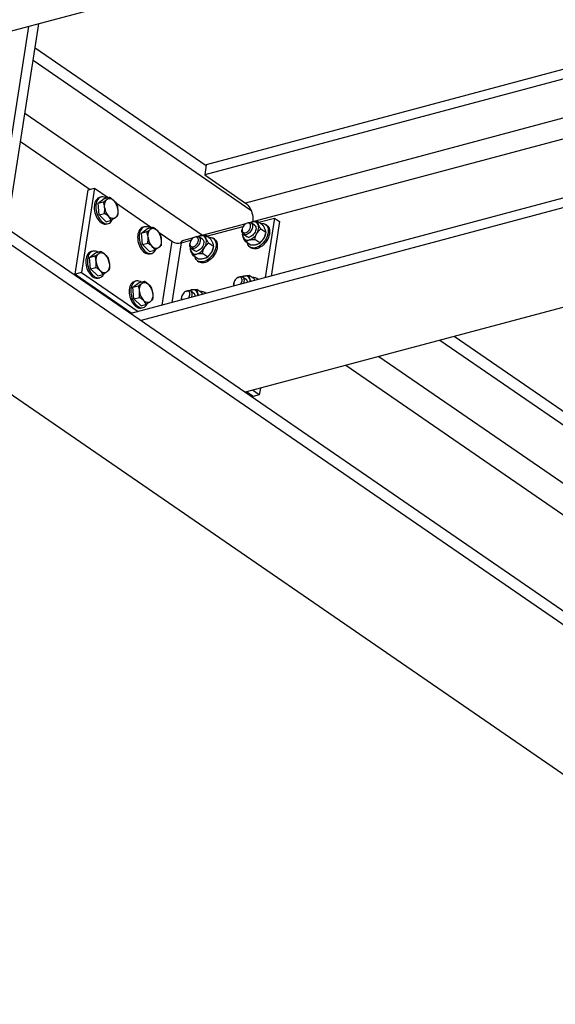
# Model space of a CAD drawing. Header units: millimetres. Extents: x 0 to 841, y 0 to 594.
# Tile 54 of 95: x 573 to 604, y 274 to 331. Entities that reach past the tile are written whole.
import ezdxf

# ---------------------------------------------------------------- set-up
doc = ezdxf.new("R2010")
doc.units = ezdxf.units.MM
doc.layers.add('TRAIT-FORT', color=4, linetype='Continuous', lineweight=25)

msp = doc.modelspace()

# ---------------------------------------------------------------- linework, layer by layer
at = {"layer": 'TRAIT-FORT', "color": 4, "linetype": 'Continuous', "lineweight": 25}
for p, q in [((637.411, 348.136), (559.914, 327.452)), ((647.92, 340.12), (583.511, 322.929)), ((647.826, 339.523), (583.418, 322.333)), ((647.456, 337.153), (585.798, 320.697)), ((648.32, 336.171), (586.294, 319.616)), ((656.609, 334.941), (579.111, 314.257)), ((657.208, 334.529), (579.71, 313.845)), ((570.794, 315.873), (573.157, 330.986)), ((571.3, 315.525), (573.742, 331.143)), ((663.284, 330.353), (585.786, 309.669)), ((573.522, 329.736), (583.503, 322.877)), ((573.41, 329.017), (586.115, 320.285)), ((572.928, 325.938), (583.292, 318.815)), ((572.669, 324.282), (576.729, 321.491)), ((583.511, 322.929), (583.418, 322.333)), ((583.418, 322.333), (585.798, 320.697)), ((576.993, 321.562), (576.225, 316.649)), ((576.627, 321.464), (576.993, 321.562)), ((576.993, 321.562), (577.786, 321.017)), ((575.859, 316.552), (576.627, 321.464)), ((577.192, 320.682), (577.546, 320.953)), ((577.376, 321.045), (577.285, 321.021)), ((577.546, 320.953), (577.862, 321.037)), ((577.192, 320.682), (577.507, 320.766)), ((577.252, 320.008), (577.192, 320.682)), ((578.221, 320.718), (580.317, 319.277)), ((577.252, 320.008), (577.568, 320.092)), ((577.667, 319.605), (577.252, 320.008)), ((586.578, 319.578), (587.483, 319.82)), ((587.483, 319.82), (586.94, 316.346)), ((587.483, 319.82), (587.787, 319.611)), ((571.879, 319.228), (631.476, 278.266)), ((577.667, 319.605), (577.983, 319.689)), ((577.697, 319.475), (577.789, 319.5)), ((579.723, 318.942), (580.078, 319.213)), ((579.908, 319.306), (579.816, 319.281)), ((580.078, 319.213), (580.394, 319.297)), ((585.81, 319.487), (583.246, 318.803)), ((583.53, 318.765), (585.664, 319.334)), ((585.849, 319.512), (585.809, 319.486)), ((586.095, 319.563), (586.083, 319.56)), ((586.329, 319.4), (586.127, 319.539)), ((586.795, 319.429), (586.508, 319.626)), ((587.037, 319.399), (586.961, 319.451)), ((587.787, 319.611), (587.291, 316.44)), ((579.723, 318.942), (580.039, 319.026)), ((579.783, 318.268), (579.723, 318.942)), ((580.752, 318.978), (581.499, 318.464)), ((582.762, 318.673), (582.099, 318.497)), ((582.801, 318.698), (582.761, 318.673)), ((583.047, 318.75), (583.035, 318.746)), ((583.281, 318.586), (583.079, 318.725)), ((583.747, 318.615), (583.46, 318.813)), ((583.989, 318.585), (583.913, 318.637)), ((585.609, 319.195), (585.599, 319.148)), ((585.641, 318.919), (585.633, 318.889)), ((585.674, 318.879), (585.876, 318.74)), ((586.977, 318.973), (586.689, 319.17)), ((586.959, 318.883), (586.968, 318.926)), ((571.767, 318.509), (631.364, 277.547)), ((579.783, 318.268), (580.099, 318.352)), ((580.199, 317.865), (579.783, 318.268)), ((581.499, 318.464), (580.917, 314.739)), ((581.514, 314.898), (582.057, 318.372)), ((582.099, 318.497), (581.984, 318.358)), ((582.057, 318.372), (582.616, 318.521)), ((582.561, 318.382), (582.551, 318.335)), ((582.593, 318.106), (582.585, 318.075)), ((582.626, 318.066), (582.828, 317.927)), ((583.929, 318.159), (583.641, 318.357)), ((583.911, 318.069), (583.92, 318.112)), ((586.103, 318.235), (585.815, 318.433)), ((586.055, 318.132), (586.13, 318.08)), ((586.631, 318.376), (586.343, 318.574)), ((586.565, 318.325), (586.584, 318.337)), ((576.698, 317.524), (577.053, 317.795)), ((576.698, 317.524), (577.013, 317.608)), ((576.758, 316.85), (576.698, 317.524)), ((576.882, 317.888), (576.791, 317.863)), ((577.053, 317.795), (577.368, 317.88)), ((580.199, 317.865), (580.514, 317.949)), ((580.229, 317.735), (580.32, 317.76)), ((583.055, 317.422), (582.767, 317.619)), ((583.583, 317.563), (583.295, 317.76)), ((583.517, 317.512), (583.536, 317.524)), ((576.758, 316.85), (577.074, 316.934)), ((583.007, 317.319), (583.082, 317.266)), ((576.225, 316.649), (575.859, 316.552)), ((575.859, 316.552), (579.174, 314.274)), ((576.225, 316.649), (579.54, 314.371)), ((577.173, 316.447), (576.758, 316.85)), ((577.173, 316.447), (577.489, 316.531)), ((577.203, 316.317), (577.295, 316.342)), ((585.355, 316.354), (585.315, 316.328)), ((585.835, 316.242), (585.633, 316.381)), ((586.301, 316.271), (586.014, 316.468)), ((579.229, 315.784), (579.584, 316.055)), ((579.229, 315.784), (579.545, 315.868)), ((579.289, 315.11), (579.229, 315.784)), ((579.414, 316.148), (579.322, 316.123)), ((579.584, 316.055), (579.9, 316.14)), ((585.115, 316.037), (585.105, 315.99)), ((586.352, 316.189), (586.301, 316.271)), ((586.543, 316.241), (586.467, 316.293)), ((579.289, 315.11), (579.605, 315.194)), ((582.067, 315.224), (582.057, 315.177)), ((582.307, 315.541), (582.267, 315.515)), ((582.787, 315.428), (582.585, 315.567)), ((583.253, 315.457), (582.966, 315.655)), ((583.304, 315.376), (583.253, 315.457)), ((583.495, 315.427), (583.419, 315.479)), ((579.705, 314.707), (579.289, 315.11)), ((579.705, 314.707), (580.02, 314.791)), ((579.735, 314.577), (579.826, 314.602)), ((565.619, 314.009), (623.865, 273.976)), ((597.983, 312.925), (612.414, 303.006)), ((597.148, 312.702), (615.025, 300.415)), ((593.574, 311.748), (612.203, 298.945)), ((591.652, 311.235), (605.64, 301.621)), ((586.239, 309.418), (585.849, 309.686)), ((586.604, 309.516), (586.214, 309.784)), ((586.604, 309.516), (586.239, 309.418)), ((586.665, 309.904), (586.604, 309.516))]:
    msp.add_line(p, q, dxfattribs=at)
at = {"layer": 'TRAIT-FORT', "color": 4, "linetype": 'Continuous', "lineweight": 25, "flags": 128}
for points in [[(577.285, 321.021), (577.245, 321.008), (577.186, 320.975), (577.133, 320.93), (577.086, 320.872), (577.047, 320.804), (577.015, 320.725), (576.992, 320.638), (576.978, 320.544), (576.973, 320.445), (576.977, 320.342), (576.99, 320.237), (577.013, 320.133), (577.043, 320.031), (577.082, 319.933), (577.128, 319.84), (577.181, 319.754), (577.239, 319.678), (577.301, 319.611), (577.367, 319.556), (577.435, 319.513), (577.505, 319.484), (577.574, 319.468), (577.641, 319.466), (577.697, 319.475)], [(577.399, 321.051), (577.336, 321.032), (577.278, 321), (577.225, 320.954), (577.178, 320.897), (577.138, 320.828), (577.107, 320.75), (577.084, 320.662), (577.069, 320.568), (577.064, 320.469), (577.068, 320.366), (577.082, 320.262), (577.104, 320.158), (577.135, 320.055), (577.174, 319.957), (577.22, 319.864), (577.272, 319.779), (577.33, 319.702), (577.393, 319.636), (577.459, 319.581), (577.527, 319.538), (577.596, 319.508), (577.665, 319.492), (577.732, 319.49), (577.797, 319.502), (577.858, 319.528), (577.914, 319.567), (577.964, 319.618), (578.007, 319.681), (578.022, 319.708)], [(577.726, 320.913), (577.768, 320.939), (577.813, 320.955), (577.861, 320.962), (577.911, 320.958), (577.962, 320.944), (578.013, 320.921), (578.062, 320.888), (578.111, 320.847)], [(577.578, 320.44), (577.575, 320.516), (577.578, 320.589), (577.588, 320.658), (577.604, 320.723), (577.626, 320.782), (577.654, 320.833), (577.687, 320.877), (577.726, 320.913)], [(585.798, 320.697), (585.866, 320.643), (585.931, 320.577), (585.992, 320.501), (586.048, 320.416), (586.098, 320.322), (586.14, 320.223), (586.174, 320.119), (586.201, 320.012), (586.218, 319.905), (586.226, 319.798), (586.225, 319.694), (586.214, 319.595)], [(578.201, 319.836), (578.159, 319.81), (578.113, 319.793), (578.065, 319.787), (578.015, 319.79), (577.965, 319.804), (577.914, 319.827), (577.864, 319.86), (577.816, 319.902)], [(578.348, 320.308), (578.352, 320.233), (578.349, 320.16), (578.339, 320.09), (578.323, 320.025), (578.301, 319.967), (578.272, 319.915), (578.239, 319.871), (578.201, 319.836)], [(579.816, 319.281), (579.777, 319.268), (579.718, 319.235), (579.665, 319.19), (579.618, 319.132), (579.578, 319.064), (579.547, 318.985), (579.524, 318.898), (579.509, 318.804), (579.504, 318.705), (579.509, 318.602), (579.522, 318.497), (579.544, 318.393), (579.575, 318.291), (579.614, 318.193), (579.66, 318.1), (579.712, 318.014), (579.77, 317.938), (579.833, 317.871), (579.899, 317.816), (579.967, 317.773), (580.036, 317.744), (580.105, 317.728), (580.173, 317.726), (580.229, 317.735)], [(579.931, 319.311), (579.868, 319.292), (579.809, 319.26), (579.756, 319.214), (579.709, 319.157), (579.67, 319.088), (579.638, 319.01), (579.615, 318.923), (579.601, 318.828), (579.596, 318.729), (579.6, 318.626), (579.613, 318.522), (579.636, 318.418), (579.666, 318.315), (579.705, 318.217), (579.751, 318.124), (579.804, 318.039), (579.862, 317.962), (579.924, 317.896), (579.99, 317.841), (580.058, 317.798), (580.128, 317.768), (580.197, 317.752), (580.264, 317.75), (580.329, 317.762), (580.39, 317.788), (580.446, 317.827), (580.496, 317.878), (580.539, 317.941), (580.553, 317.968)], [(580.257, 319.173), (580.299, 319.199), (580.345, 319.215), (580.393, 319.222), (580.443, 319.218), (580.493, 319.204), (580.544, 319.181), (580.594, 319.148), (580.642, 319.107)], [(586.058, 319.196), (586.082, 319.259), (586.095, 319.32), (586.096, 319.378), (586.086, 319.43), (586.065, 319.473), (586.034, 319.505), (585.994, 319.525), (585.948, 319.532), (585.897, 319.525), (585.843, 319.506), (585.79, 319.474), (585.74, 319.431), (585.695, 319.38), (585.657, 319.322), (585.628, 319.26), (585.609, 319.198), (585.602, 319.138), (585.606, 319.083), (585.622, 319.035), (585.648, 318.997), (585.684, 318.971), (585.727, 318.958), (585.776, 318.957), (585.829, 318.971), (585.882, 318.997), (585.934, 319.034), (585.982, 319.082), (586.024, 319.136), (586.058, 319.196)], [(585.849, 319.512), (585.856, 319.516), (585.915, 319.546), (585.973, 319.564), (586.029, 319.569), (586.08, 319.561), (586.124, 319.54), (586.161, 319.508), (586.188, 319.464), (586.204, 319.411), (586.21, 319.351), (586.204, 319.286), (586.188, 319.218), (586.161, 319.15)], [(586.682, 319.507), (586.695, 319.508), (586.772, 319.511), (586.844, 319.502), (586.911, 319.479), (586.97, 319.444), (587.021, 319.398), (587.062, 319.341), (587.094, 319.274), (587.115, 319.198), (587.126, 319.115), (587.125, 319.027), (587.114, 318.934), (587.091, 318.839), (587.059, 318.742), (587.016, 318.647), (586.964, 318.554), (586.905, 318.466), (586.838, 318.383), (586.765, 318.308), (586.687, 318.241), (586.607, 318.184), (586.524, 318.138), (586.442, 318.103), (586.36, 318.081), (586.281, 318.072), (586.207, 318.075), (586.137, 318.091), (586.074, 318.12), (586.019, 318.16), (585.973, 318.212), (585.936, 318.274), (585.909, 318.346), (585.902, 318.373)], [(586.329, 319.4), (586.334, 319.396), (586.369, 319.361), (586.394, 319.316), (586.409, 319.262), (586.412, 319.2), (586.404, 319.134), (586.386, 319.066), (586.357, 318.998), (586.319, 318.933), (586.273, 318.872), (586.221, 318.819), (586.165, 318.774), (586.106, 318.741), (586.048, 318.719)], [(586.185, 319.596), (586.125, 319.576), (586.087, 319.559)], [(587.037, 319.399), (587.046, 319.392), (587.096, 319.346), (587.138, 319.289), (587.17, 319.222), (587.191, 319.146), (587.202, 319.063), (587.201, 318.975), (587.19, 318.882), (587.167, 318.786), (587.135, 318.69), (587.092, 318.595), (587.04, 318.502), (586.98, 318.413), (586.914, 318.331), (586.841, 318.255), (586.763, 318.189), (586.683, 318.132), (586.6, 318.085), (586.518, 318.051), (586.436, 318.029), (586.357, 318.019), (586.282, 318.023), (586.213, 318.039), (586.15, 318.067), (586.13, 318.08)], [(586.457, 318.912), (586.493, 318.981), (586.523, 319.052), (586.545, 319.122), (586.56, 319.192), (586.567, 319.26), (586.566, 319.324), (586.556, 319.384), (586.54, 319.439)], [(580.11, 318.7), (580.106, 318.776), (580.109, 318.849), (580.119, 318.918), (580.135, 318.983), (580.158, 319.042), (580.186, 319.094), (580.219, 319.137), (580.257, 319.173)], [(583.01, 318.383), (583.034, 318.445), (583.047, 318.507), (583.048, 318.565), (583.038, 318.616), (583.017, 318.659), (582.986, 318.692), (582.947, 318.712), (582.9, 318.719), (582.849, 318.712), (582.795, 318.692), (582.742, 318.66), (582.692, 318.618), (582.647, 318.566), (582.609, 318.508), (582.58, 318.447), (582.561, 318.385), (582.554, 318.324), (582.558, 318.269), (582.574, 318.222), (582.6, 318.184), (582.636, 318.158), (582.679, 318.144), (582.728, 318.144), (582.781, 318.157), (582.834, 318.183), (582.886, 318.221), (582.934, 318.268), (582.976, 318.323), (583.01, 318.383)], [(582.801, 318.698), (582.808, 318.703), (582.867, 318.733), (582.925, 318.751), (582.981, 318.756), (583.032, 318.748), (583.076, 318.727), (583.113, 318.694), (583.14, 318.651), (583.156, 318.598), (583.162, 318.538), (583.156, 318.473), (583.14, 318.405), (583.113, 318.336)], [(583.634, 318.693), (583.647, 318.695), (583.724, 318.698), (583.796, 318.688), (583.863, 318.666), (583.922, 318.631), (583.973, 318.585), (584.014, 318.527), (584.046, 318.46), (584.067, 318.385), (584.078, 318.302), (584.077, 318.213), (584.066, 318.12), (584.044, 318.025), (584.011, 317.929), (583.968, 317.833), (583.916, 317.741), (583.857, 317.652), (583.79, 317.569), (583.717, 317.494), (583.639, 317.427), (583.559, 317.37), (583.476, 317.324), (583.394, 317.29), (583.312, 317.268), (583.233, 317.258), (583.159, 317.261), (583.089, 317.277), (583.026, 317.306), (582.971, 317.347), (582.925, 317.399), (582.888, 317.461), (582.861, 317.532), (582.854, 317.559)], [(583.137, 318.783), (583.077, 318.762), (583.039, 318.746)], [(583.409, 318.099), (583.446, 318.168), (583.475, 318.238), (583.497, 318.309), (583.512, 318.378), (583.519, 318.446), (583.518, 318.51), (583.509, 318.571), (583.492, 318.625)], [(586.161, 319.15), (586.124, 319.084), (586.08, 319.022), (586.029, 318.967), (585.973, 318.921), (585.915, 318.885), (585.856, 318.861), (585.799, 318.85), (585.745, 318.851), (585.697, 318.866), (585.657, 318.893), (585.625, 318.931), (585.603, 318.979), (585.592, 319.036), (585.592, 319.099), (585.599, 319.148)], [(580.733, 318.096), (580.69, 318.07), (580.645, 318.053), (580.597, 318.047), (580.547, 318.05), (580.496, 318.064), (580.446, 318.087), (580.396, 318.12), (580.348, 318.162)], [(580.88, 318.568), (580.883, 318.493), (580.88, 318.42), (580.871, 318.35), (580.854, 318.285), (580.832, 318.227), (580.804, 318.175), (580.771, 318.131), (580.733, 318.096)], [(583.113, 318.336), (583.076, 318.27), (583.032, 318.209), (582.981, 318.154), (582.925, 318.108), (582.867, 318.072), (582.808, 318.048), (582.751, 318.036), (582.697, 318.038), (582.649, 318.052), (582.609, 318.079), (582.577, 318.118), (582.555, 318.166), (582.544, 318.223), (582.544, 318.285), (582.551, 318.335)], [(583.281, 318.586), (583.286, 318.582), (583.321, 318.548), (583.346, 318.502), (583.361, 318.448), (583.364, 318.387), (583.356, 318.321), (583.338, 318.253), (583.309, 318.185), (583.271, 318.119), (583.225, 318.059), (583.173, 318.005), (583.117, 317.961), (583.058, 317.927), (583, 317.906)], [(583.989, 318.585), (583.998, 318.579), (584.048, 318.532), (584.09, 318.475), (584.122, 318.408), (584.143, 318.333), (584.154, 318.25), (584.153, 318.161), (584.142, 318.068), (584.119, 317.973), (584.087, 317.877), (584.044, 317.781), (583.992, 317.689), (583.933, 317.6), (583.866, 317.517), (583.793, 317.442), (583.715, 317.375), (583.635, 317.318), (583.552, 317.272), (583.47, 317.237), (583.388, 317.215), (583.309, 317.206), (583.235, 317.209), (583.165, 317.225), (583.102, 317.254), (583.082, 317.266)], [(576.791, 317.863), (576.751, 317.85), (576.693, 317.817), (576.639, 317.772), (576.593, 317.715), (576.553, 317.646), (576.521, 317.567), (576.498, 317.48), (576.484, 317.386), (576.479, 317.287), (576.483, 317.184), (576.496, 317.08), (576.519, 316.975), (576.549, 316.873), (576.588, 316.775), (576.634, 316.682), (576.687, 316.597), (576.745, 316.52), (576.807, 316.453), (576.873, 316.398), (576.942, 316.356), (577.011, 316.326), (577.08, 316.31), (577.147, 316.308), (577.203, 316.317)], [(576.906, 317.893), (576.843, 317.874), (576.784, 317.842), (576.731, 317.796), (576.684, 317.739), (576.645, 317.67), (576.613, 317.592), (576.59, 317.505), (576.575, 317.411), (576.57, 317.311), (576.575, 317.209), (576.588, 317.104), (576.61, 317), (576.641, 316.898), (576.68, 316.799), (576.726, 316.706), (576.778, 316.621), (576.836, 316.544), (576.899, 316.478), (576.965, 316.423), (577.033, 316.38), (577.102, 316.35), (577.171, 316.334), (577.239, 316.332), (577.303, 316.344), (577.364, 316.37), (577.42, 316.409), (577.47, 316.46), (577.514, 316.523), (577.528, 316.55)], [(577.084, 317.282), (577.081, 317.358), (577.084, 317.431), (577.094, 317.501), (577.11, 317.565), (577.132, 317.624), (577.16, 317.676), (577.194, 317.72), (577.232, 317.755)], [(577.232, 317.755), (577.274, 317.781), (577.319, 317.797), (577.367, 317.804), (577.417, 317.8), (577.468, 317.787), (577.519, 317.763), (577.569, 317.731), (577.617, 317.689)], [(577.854, 317.151), (577.858, 317.075), (577.855, 317.002), (577.845, 316.932), (577.829, 316.868), (577.807, 316.809), (577.779, 316.757), (577.745, 316.713), (577.707, 316.678)], [(577.707, 316.678), (577.665, 316.652), (577.619, 316.635), (577.571, 316.629), (577.522, 316.633), (577.471, 316.646), (577.42, 316.67), (577.37, 316.702), (577.322, 316.744)], [(585.564, 316.039), (585.588, 316.101), (585.601, 316.162), (585.603, 316.22), (585.593, 316.272), (585.572, 316.315), (585.54, 316.347), (585.501, 316.367), (585.454, 316.374), (585.403, 316.368), (585.349, 316.348), (585.296, 316.316), (585.246, 316.273), (585.201, 316.222), (585.163, 316.164), (585.134, 316.102), (585.115, 316.04), (585.108, 315.98), (585.112, 315.925), (585.128, 315.877), (585.135, 315.865)], [(585.355, 316.354), (585.362, 316.359), (585.421, 316.389), (585.479, 316.406), (585.535, 316.411), (585.586, 316.403), (585.63, 316.383), (585.667, 316.35), (585.694, 316.306), (585.71, 316.254), (585.716, 316.193), (585.71, 316.128), (585.694, 316.06), (585.674, 316.009)], [(585.691, 316.438), (585.631, 316.418), (585.594, 316.401)], [(579.322, 316.123), (579.283, 316.11), (579.224, 316.077), (579.171, 316.032), (579.124, 315.975), (579.085, 315.906), (579.053, 315.827), (579.03, 315.74), (579.016, 315.646), (579.011, 315.547), (579.015, 315.444), (579.028, 315.34), (579.05, 315.235), (579.081, 315.133), (579.12, 315.035), (579.166, 314.942), (579.218, 314.857), (579.276, 314.78), (579.339, 314.713), (579.405, 314.658), (579.473, 314.616), (579.542, 314.586), (579.611, 314.57), (579.679, 314.568), (579.735, 314.577)], [(579.437, 316.153), (579.374, 316.134), (579.316, 316.102), (579.262, 316.056), (579.216, 315.999), (579.176, 315.93), (579.144, 315.852), (579.121, 315.765), (579.107, 315.671), (579.102, 315.571), (579.106, 315.469), (579.119, 315.364), (579.142, 315.26), (579.172, 315.158), (579.211, 315.059), (579.257, 314.966), (579.31, 314.881), (579.368, 314.804), (579.431, 314.738), (579.496, 314.683), (579.565, 314.64), (579.634, 314.61), (579.703, 314.594), (579.77, 314.592), (579.835, 314.604), (579.896, 314.63), (579.952, 314.669), (580.002, 314.72), (580.045, 314.784), (580.059, 314.81)], [(579.616, 315.542), (579.612, 315.618), (579.616, 315.691), (579.625, 315.761), (579.641, 315.825), (579.664, 315.884), (579.692, 315.936), (579.725, 315.98), (579.763, 316.015)], [(579.763, 316.015), (579.805, 316.041), (579.851, 316.057), (579.899, 316.064), (579.949, 316.06), (580, 316.047), (580.05, 316.023), (580.1, 315.991), (580.148, 315.949)], [(585.523, 315.968), (585.53, 315.979), (585.564, 316.039)], [(580.386, 315.411), (580.39, 315.335), (580.386, 315.262), (580.377, 315.192), (580.361, 315.128), (580.338, 315.069), (580.31, 315.017), (580.277, 314.973), (580.239, 314.938)], [(582.516, 315.225), (582.54, 315.287), (582.553, 315.349), (582.555, 315.407), (582.545, 315.458), (582.524, 315.501), (582.492, 315.534), (582.453, 315.554), (582.406, 315.561), (582.355, 315.554), (582.302, 315.534), (582.248, 315.502), (582.198, 315.46), (582.153, 315.408), (582.115, 315.35), (582.086, 315.289), (582.067, 315.227), (582.06, 315.167), (582.064, 315.112), (582.08, 315.064), (582.087, 315.051)], [(582.307, 315.541), (582.314, 315.545), (582.373, 315.575), (582.431, 315.593), (582.487, 315.598), (582.538, 315.59), (582.582, 315.569), (582.619, 315.536), (582.646, 315.493), (582.662, 315.44), (582.668, 315.38), (582.662, 315.315), (582.646, 315.247), (582.626, 315.195)], [(582.475, 315.155), (582.482, 315.165), (582.516, 315.225)], [(582.643, 315.625), (582.583, 315.604), (582.546, 315.588)], [(580.239, 314.938), (580.197, 314.912), (580.151, 314.896), (580.103, 314.889), (580.053, 314.893), (580.002, 314.906), (579.952, 314.93), (579.902, 314.962), (579.854, 315.004)]]:
    msp.add_lwpolyline(points, dxfattribs=at)
at = {"layer": 'TRAIT-FORT', "color": 4, "linetype": 'Continuous', "lineweight": 25}
for centre, radius, start, end in [((577.453, 320.662), 0.393, 55.89247, 97.81798), ((578.454, 320.505), 0.878, 184.23018, 223.41054), ((577.473, 320.244), 0.878, 4.23018, 43.41054), ((579.984, 318.922), 0.393, 55.89247, 97.81798), ((586.281, 319.334), 0.279, 21.97505, 110.1565), ((580.985, 318.765), 0.878, 184.23018, 223.41054), ((580.005, 318.504), 0.878, 4.23018, 43.41054), ((583.233, 318.521), 0.279, 21.97505, 110.1565), ((586.099, 318.859), 0.461, 172.89755, 200.0058), ((585.924, 318.805), 0.279, 201.97505, 290.1565), ((585.984, 318.91), 0.202, 237.54961, 288.35911), ((585.773, 319.28), 0.777, 288.57333, 331.74271), ((586.108, 319.062), 0.867, 303.2935, 330.43734), ((586.15, 319.055), 0.828, 329.44401, 348.00531), ((581.893, 319.106), 0.752, 238.4944, 282.65014), ((583.051, 318.045), 0.461, 172.89755, 200.0058), ((582.725, 318.467), 0.777, 288.57333, 331.74271), ((583.102, 318.241), 0.828, 329.44401, 348.00531), ((576.959, 317.504), 0.393, 55.89247, 97.81798), ((576.979, 317.086), 0.878, 4.23018, 43.41054), ((582.876, 317.992), 0.279, 201.97505, 290.1565), ((582.936, 318.097), 0.202, 237.54961, 288.35911), ((583.06, 318.248), 0.867, 303.2935, 330.43734), ((577.96, 317.347), 0.878, 184.23018, 223.41054), ((585.787, 316.177), 0.279, 21.97505, 110.1565), ((586.26, 315.991), 0.365, 42.34336, 101.40953), ((579.491, 315.764), 0.393, 55.89247, 97.81798), ((579.511, 315.346), 0.878, 4.23018, 43.41054), ((585.459, 315.912), 0.363, 167.49196, 188.92781), ((585.705, 316.074), 0.213, 0.02388, 52.30706), ((585.645, 316.13), 0.429, 358.06446, 20.66534), ((580.491, 315.607), 0.878, 184.23018, 223.41054), ((582.739, 315.363), 0.279, 21.97505, 110.1565), ((582.657, 315.26), 0.213, 0.02388, 52.30706), ((582.597, 315.316), 0.429, 358.06446, 20.66534), ((583.212, 315.178), 0.365, 42.34336, 101.40953), ((582.411, 315.098), 0.363, 167.49196, 188.92781)]:
    msp.add_arc(centre, radius, start, end, dxfattribs=at)
for points, knots in [([(577.726, 320.913), (577.753, 320.935), (577.809, 320.98), (577.844, 321.018), (577.862, 321.037)], [0, 0, 0, 0, 0.494511, 1, 1, 1, 1]), ([(577.862, 321.037), (577.907, 321.008), (577.998, 320.948), (578.073, 320.881), (578.111, 320.847)], [0, 0, 0, 0, 0.495458, 1, 1, 1, 1]), ([(577.507, 320.766), (577.548, 320.791), (577.629, 320.842), (577.693, 320.889), (577.726, 320.913)], [0, 0, 0, 0, 0.495458, 1, 1, 1, 1]), ([(577.578, 320.44), (577.571, 320.496), (577.557, 320.609), (577.524, 320.713), (577.507, 320.766)], [0, 0, 0, 0, 0.494511, 1, 1, 1, 1]), ([(577.568, 320.092), (577.574, 320.15), (577.587, 320.266), (577.581, 320.382), (577.578, 320.44)], [0, 0, 0, 0, 0.495458, 1, 1, 1, 1]), ([(578.111, 320.847), (578.143, 320.813), (578.21, 320.743), (578.255, 320.671), (578.277, 320.635)], [0, 0, 0, 0, 0.494511, 1, 1, 1, 1]), ([(578.277, 320.635), (578.294, 320.583), (578.327, 320.479), (578.341, 320.365), (578.348, 320.308)], [0, 0, 0, 0, 0.495458, 1, 1, 1, 1]), ([(577.816, 319.902), (577.779, 319.935), (577.705, 320.002), (577.614, 320.062), (577.568, 320.092)], [0, 0, 0, 0, 0.494511, 1, 1, 1, 1]), ([(577.983, 319.689), (577.96, 319.725), (577.915, 319.797), (577.849, 319.867), (577.816, 319.902)], [0, 0, 0, 0, 0.495458, 1, 1, 1, 1]), ([(578.201, 319.836), (578.169, 319.812), (578.105, 319.765), (578.024, 319.715), (577.983, 319.689)], [0, 0, 0, 0, 0.494511, 1, 1, 1, 1]), ([(578.338, 319.96), (578.32, 319.942), (578.285, 319.903), (578.229, 319.858), (578.201, 319.836)], [0, 0, 0, 0, 0.495458, 1, 1, 1, 1]), ([(578.348, 320.308), (578.351, 320.251), (578.357, 320.136), (578.344, 320.019), (578.338, 319.96)], [0, 0, 0, 0, 0.494511, 1, 1, 1, 1]), ([(580.257, 319.173), (580.285, 319.195), (580.341, 319.24), (580.376, 319.278), (580.394, 319.297)], [0, 0, 0, 0, 0.494511, 1, 1, 1, 1]), ([(580.394, 319.297), (580.439, 319.268), (580.53, 319.208), (580.605, 319.141), (580.642, 319.107)], [0, 0, 0, 0, 0.495458, 1, 1, 1, 1]), ([(586.081, 319.555), (586.088, 319.56), (586.117, 319.576), (586.156, 319.588), (586.185, 319.596)], [0, 0, 0, 0, 0.263861, 1, 1, 1, 1]), ([(586.185, 319.596), (586.189, 319.597), (586.226, 319.607), (586.305, 319.62), (586.411, 319.627), (586.48, 319.626), (586.508, 319.626)], [0, 0, 0, 0, 0.048843, 0.400094, 0.764039, 1, 1, 1, 1]), ([(586.508, 319.626), (586.506, 319.604), (586.504, 319.56), (586.519, 319.492), (586.536, 319.448), (586.54, 319.439)], [0, 0, 0, 0, 0.432386, 0.879557, 1, 1, 1, 1]), ([(586.54, 319.439), (586.548, 319.418), (586.566, 319.377), (586.614, 319.288), (586.659, 319.217), (586.689, 319.17)], [0, 0, 0, 0, 0.249707, 0.504625, 1, 1, 1, 1]), ([(586.945, 319.16), (586.936, 319.181), (586.918, 319.222), (586.87, 319.311), (586.825, 319.382), (586.795, 319.429)], [0, 0, 0, 0, 0.2497071, 0.5046252, 1, 1, 1, 1]), ([(580.039, 319.026), (580.079, 319.051), (580.16, 319.102), (580.225, 319.149), (580.257, 319.173)], [0, 0, 0, 0, 0.495458, 1, 1, 1, 1]), ([(580.11, 318.7), (580.103, 318.756), (580.088, 318.869), (580.055, 318.973), (580.039, 319.026)], [0, 0, 0, 0, 0.494511, 1, 1, 1, 1]), ([(580.099, 318.352), (580.106, 318.41), (580.119, 318.526), (580.113, 318.642), (580.11, 318.7)], [0, 0, 0, 0, 0.495458, 1, 1, 1, 1]), ([(580.642, 319.107), (580.675, 319.073), (580.741, 319.003), (580.786, 318.931), (580.809, 318.895)], [0, 0, 0, 0, 0.494511, 1, 1, 1, 1]), ([(580.809, 318.895), (580.825, 318.843), (580.858, 318.739), (580.873, 318.626), (580.88, 318.568)], [0, 0, 0, 0, 0.495458, 1, 1, 1, 1]), ([(583.033, 318.742), (583.04, 318.746), (583.069, 318.763), (583.108, 318.774), (583.137, 318.783)], [0, 0, 0, 0, 0.263861, 1, 1, 1, 1]), ([(583.137, 318.783), (583.141, 318.784), (583.178, 318.793), (583.257, 318.806), (583.363, 318.813), (583.432, 318.813), (583.46, 318.813)], [0, 0, 0, 0, 0.048843, 0.400094, 0.764039, 1, 1, 1, 1]), ([(583.46, 318.813), (583.458, 318.791), (583.456, 318.747), (583.471, 318.679), (583.488, 318.635), (583.492, 318.625)], [0, 0, 0, 0, 0.432386, 0.879557, 1, 1, 1, 1]), ([(583.492, 318.625), (583.5, 318.605), (583.518, 318.564), (583.566, 318.474), (583.611, 318.404), (583.641, 318.357)], [0, 0, 0, 0, 0.249707, 0.504625, 1, 1, 1, 1]), ([(585.665, 318.701), (585.658, 318.72), (585.644, 318.759), (585.63, 318.825), (585.632, 318.863), (585.633, 318.889)], [0, 0, 0, 0, 0.249707, 0.504625, 1, 1, 1, 1]), ([(585.815, 318.433), (585.789, 318.473), (585.736, 318.556), (585.688, 318.646), (585.67, 318.691), (585.665, 318.701)], [0, 0, 0, 0, 0.432386, 0.879557, 1, 1, 1, 1]), ([(586.343, 318.574), (586.353, 318.624), (586.373, 318.726), (586.417, 318.84), (586.45, 318.9), (586.457, 318.912)], [0, 0, 0, 0, 0.432386, 0.879557, 1, 1, 1, 1]), ([(586.457, 318.912), (586.473, 318.938), (586.505, 318.989), (586.581, 319.079), (586.646, 319.134), (586.689, 319.17)], [0, 0, 0, 0, 0.249707, 0.504625, 1, 1, 1, 1]), ([(586.862, 318.634), (586.847, 318.609), (586.814, 318.557), (586.738, 318.467), (586.673, 318.412), (586.631, 318.376)], [0, 0, 0, 0, 0.249707, 0.504625, 1, 1, 1, 1]), ([(586.977, 318.973), (586.967, 318.922), (586.947, 318.82), (586.903, 318.706), (586.869, 318.647), (586.862, 318.634)], [0, 0, 0, 0, 0.432386, 0.879557, 1, 1, 1, 1]), ([(586.977, 318.973), (586.978, 318.995), (586.981, 319.039), (586.965, 319.107), (586.948, 319.151), (586.945, 319.16)], [0, 0, 0, 0, 0.432386, 0.879557, 1, 1, 1, 1]), ([(580.348, 318.162), (580.311, 318.195), (580.236, 318.262), (580.145, 318.322), (580.099, 318.352)], [0, 0, 0, 0, 0.494511, 1, 1, 1, 1]), ([(580.514, 317.949), (580.492, 317.985), (580.447, 318.057), (580.381, 318.127), (580.348, 318.162)], [0, 0, 0, 0, 0.495458, 1, 1, 1, 1]), ([(580.733, 318.096), (580.701, 318.073), (580.636, 318.025), (580.555, 317.975), (580.514, 317.949)], [0, 0, 0, 0, 0.494511, 1, 1, 1, 1]), ([(580.869, 318.221), (580.852, 318.202), (580.817, 318.163), (580.761, 318.118), (580.733, 318.096)], [0, 0, 0, 0, 0.495458, 1, 1, 1, 1]), ([(580.88, 318.568), (580.883, 318.511), (580.889, 318.396), (580.876, 318.279), (580.869, 318.221)], [0, 0, 0, 0, 0.494511, 1, 1, 1, 1]), ([(582.618, 317.888), (582.61, 317.907), (582.596, 317.946), (582.582, 318.012), (582.584, 318.05), (582.585, 318.075)], [0, 0, 0, 0, 0.249707, 0.504625, 1, 1, 1, 1]), ([(583.295, 317.76), (583.305, 317.81), (583.325, 317.913), (583.369, 318.027), (583.402, 318.086), (583.409, 318.099)], [0, 0, 0, 0, 0.432386, 0.879557, 1, 1, 1, 1]), ([(583.409, 318.099), (583.425, 318.124), (583.457, 318.175), (583.534, 318.266), (583.598, 318.321), (583.641, 318.357)], [0, 0, 0, 0, 0.249707, 0.504625, 1, 1, 1, 1]), ([(583.897, 318.347), (583.888, 318.367), (583.87, 318.408), (583.822, 318.498), (583.777, 318.568), (583.747, 318.615)], [0, 0, 0, 0, 0.2497071, 0.5046252, 1, 1, 1, 1]), ([(583.929, 318.159), (583.919, 318.109), (583.899, 318.007), (583.855, 317.893), (583.822, 317.833), (583.814, 317.821)], [0, 0, 0, 0, 0.432386, 0.879557, 1, 1, 1, 1]), ([(583.929, 318.159), (583.93, 318.181), (583.933, 318.225), (583.917, 318.293), (583.9, 318.337), (583.897, 318.347)], [0, 0, 0, 0, 0.432386, 0.879557, 1, 1, 1, 1]), ([(585.815, 318.433), (585.834, 318.449), (585.869, 318.479), (585.937, 318.517), (585.992, 318.535), (586.02, 318.544)], [0, 0, 0, 0, 0.3705336, 0.6810577, 1, 1, 1, 1]), ([(586.02, 318.544), (586.025, 318.545), (586.062, 318.554), (586.14, 318.567), (586.246, 318.574), (586.316, 318.574), (586.343, 318.574)], [0, 0, 0, 0, 0.048843, 0.400094, 0.764039, 1, 1, 1, 1]), ([(586.425, 318.265), (586.396, 318.258), (586.335, 318.245), (586.225, 318.235), (586.145, 318.235), (586.103, 318.235)], [0, 0, 0, 0, 0.309954, 0.629469, 1, 1, 1, 1]), ([(586.631, 318.376), (586.619, 318.365), (586.589, 318.339), (586.529, 318.301), (586.467, 318.277), (586.43, 318.266), (586.425, 318.265)], [0, 0, 0, 0, 0.235965, 0.588239, 0.951157, 1, 1, 1, 1]), ([(577.013, 317.608), (577.054, 317.633), (577.135, 317.684), (577.199, 317.731), (577.232, 317.755)], [0, 0, 0, 0, 0.495458, 1, 1, 1, 1]), ([(577.084, 317.282), (577.077, 317.338), (577.063, 317.451), (577.03, 317.556), (577.013, 317.608)], [0, 0, 0, 0, 0.494511, 1, 1, 1, 1]), ([(577.232, 317.755), (577.259, 317.777), (577.315, 317.822), (577.351, 317.86), (577.368, 317.88)], [0, 0, 0, 0, 0.494511, 1, 1, 1, 1]), ([(577.368, 317.88), (577.413, 317.85), (577.505, 317.79), (577.579, 317.723), (577.617, 317.689)], [0, 0, 0, 0, 0.495458, 1, 1, 1, 1]), ([(577.617, 317.689), (577.649, 317.655), (577.716, 317.585), (577.761, 317.513), (577.784, 317.477)], [0, 0, 0, 0, 0.494511, 1, 1, 1, 1]), ([(577.784, 317.477), (577.8, 317.425), (577.833, 317.321), (577.847, 317.208), (577.854, 317.151)], [0, 0, 0, 0, 0.495458, 1, 1, 1, 1]), ([(582.767, 317.619), (582.741, 317.66), (582.688, 317.743), (582.64, 317.832), (582.622, 317.878), (582.618, 317.888)], [0, 0, 0, 0, 0.432386, 0.879557, 1, 1, 1, 1]), ([(582.767, 317.619), (582.786, 317.636), (582.821, 317.666), (582.889, 317.704), (582.944, 317.721), (582.972, 317.73)], [0, 0, 0, 0, 0.3705336, 0.6810577, 1, 1, 1, 1]), ([(582.972, 317.73), (582.977, 317.731), (583.014, 317.741), (583.092, 317.754), (583.198, 317.76), (583.268, 317.76), (583.295, 317.76)], [0, 0, 0, 0, 0.048843, 0.400094, 0.764039, 1, 1, 1, 1]), ([(583.583, 317.563), (583.571, 317.552), (583.541, 317.526), (583.481, 317.488), (583.419, 317.463), (583.382, 317.453), (583.377, 317.452)], [0, 0, 0, 0, 0.235965, 0.588239, 0.951157, 1, 1, 1, 1]), ([(583.814, 317.821), (583.799, 317.795), (583.766, 317.744), (583.69, 317.654), (583.625, 317.599), (583.583, 317.563)], [0, 0, 0, 0, 0.249707, 0.504625, 1, 1, 1, 1]), ([(577.074, 316.934), (577.08, 316.992), (577.093, 317.109), (577.087, 317.224), (577.084, 317.282)], [0, 0, 0, 0, 0.495458, 1, 1, 1, 1]), ([(577.322, 316.744), (577.285, 316.777), (577.211, 316.844), (577.12, 316.904), (577.074, 316.934)], [0, 0, 0, 0, 0.494511, 1, 1, 1, 1]), ([(577.854, 317.151), (577.857, 317.094), (577.864, 316.978), (577.85, 316.862), (577.844, 316.803)], [0, 0, 0, 0, 0.494511, 1, 1, 1, 1]), ([(583.377, 317.452), (583.348, 317.445), (583.287, 317.431), (583.177, 317.422), (583.097, 317.422), (583.055, 317.422)], [0, 0, 0, 0, 0.309954, 0.629469, 1, 1, 1, 1]), ([(577.489, 316.531), (577.467, 316.567), (577.422, 316.639), (577.355, 316.709), (577.322, 316.744)], [0, 0, 0, 0, 0.495458, 1, 1, 1, 1]), ([(577.707, 316.678), (577.675, 316.655), (577.611, 316.608), (577.53, 316.557), (577.489, 316.531)], [0, 0, 0, 0, 0.494511, 1, 1, 1, 1]), ([(577.844, 316.803), (577.826, 316.784), (577.791, 316.745), (577.735, 316.701), (577.707, 316.678)], [0, 0, 0, 0, 0.495458, 1, 1, 1, 1]), ([(585.587, 316.397), (585.594, 316.402), (585.623, 316.419), (585.662, 316.43), (585.691, 316.438)], [0, 0, 0, 0, 0.263861, 1, 1, 1, 1]), ([(585.691, 316.438), (585.696, 316.44), (585.733, 316.449), (585.811, 316.462), (585.917, 316.469), (585.986, 316.469), (586.014, 316.468)], [0, 0, 0, 0, 0.048843, 0.400094, 0.764039, 1, 1, 1, 1]), ([(586.014, 316.468), (586.012, 316.447), (586.01, 316.402), (586.025, 316.335), (586.042, 316.29), (586.046, 316.281)], [0, 0, 0, 0, 0.432386, 0.879557, 1, 1, 1, 1]), ([(579.545, 315.868), (579.585, 315.893), (579.666, 315.944), (579.731, 315.991), (579.763, 316.015)], [0, 0, 0, 0, 0.495458, 1, 1, 1, 1]), ([(579.616, 315.542), (579.609, 315.598), (579.594, 315.711), (579.562, 315.816), (579.545, 315.868)], [0, 0, 0, 0, 0.494511, 1, 1, 1, 1]), ([(579.763, 316.015), (579.791, 316.037), (579.847, 316.082), (579.882, 316.12), (579.9, 316.14)], [0, 0, 0, 0, 0.494511, 1, 1, 1, 1]), ([(579.9, 316.14), (579.945, 316.11), (580.036, 316.05), (580.111, 315.983), (580.148, 315.949)], [0, 0, 0, 0, 0.495458, 1, 1, 1, 1]), ([(580.148, 315.949), (580.181, 315.915), (580.247, 315.845), (580.292, 315.773), (580.315, 315.737)], [0, 0, 0, 0, 0.494511, 1, 1, 1, 1]), ([(586.046, 316.281), (586.055, 316.26), (586.073, 316.219), (586.099, 316.167), (586.119, 316.136), (586.124, 316.129)], [0, 0, 0, 0, 0.427, 0.862911, 1, 1, 1, 1]), ([(579.605, 315.194), (579.612, 315.252), (579.625, 315.369), (579.619, 315.484), (579.616, 315.542)], [0, 0, 0, 0, 0.495458, 1, 1, 1, 1]), ([(579.854, 315.004), (579.817, 315.037), (579.742, 315.104), (579.651, 315.164), (579.605, 315.194)], [0, 0, 0, 0, 0.494511, 1, 1, 1, 1]), ([(580.315, 315.737), (580.331, 315.685), (580.364, 315.581), (580.379, 315.468), (580.386, 315.411)], [0, 0, 0, 0, 0.495458, 1, 1, 1, 1]), ([(580.386, 315.411), (580.389, 315.354), (580.395, 315.238), (580.382, 315.122), (580.375, 315.063)], [0, 0, 0, 0, 0.494511, 1, 1, 1, 1]), ([(582.539, 315.584), (582.547, 315.588), (582.575, 315.605), (582.614, 315.616), (582.643, 315.625)], [0, 0, 0, 0, 0.263861, 1, 1, 1, 1]), ([(582.643, 315.625), (582.648, 315.626), (582.685, 315.636), (582.763, 315.649), (582.869, 315.655), (582.938, 315.655), (582.966, 315.655)], [0, 0, 0, 0, 0.048843, 0.400094, 0.764039, 1, 1, 1, 1]), ([(582.966, 315.655), (582.965, 315.633), (582.962, 315.589), (582.977, 315.521), (582.994, 315.477), (582.998, 315.467)], [0, 0, 0, 0, 0.432386, 0.879557, 1, 1, 1, 1]), ([(582.998, 315.467), (583.007, 315.447), (583.025, 315.406), (583.051, 315.354), (583.071, 315.323), (583.076, 315.315)], [0, 0, 0, 0, 0.427, 0.862911, 1, 1, 1, 1]), ([(580.02, 314.791), (579.998, 314.827), (579.953, 314.899), (579.887, 314.969), (579.854, 315.004)], [0, 0, 0, 0, 0.495458, 1, 1, 1, 1]), ([(580.239, 314.938), (580.207, 314.915), (580.143, 314.868), (580.061, 314.817), (580.02, 314.791)], [0, 0, 0, 0, 0.494511, 1, 1, 1, 1]), ([(580.375, 315.063), (580.358, 315.044), (580.323, 315.005), (580.267, 314.961), (580.239, 314.938)], [0, 0, 0, 0, 0.495458, 1, 1, 1, 1])]:
    msp.add_open_spline(points, degree=3, knots=knots, dxfattribs=at)

doc.saveas('drawing.dxf')
